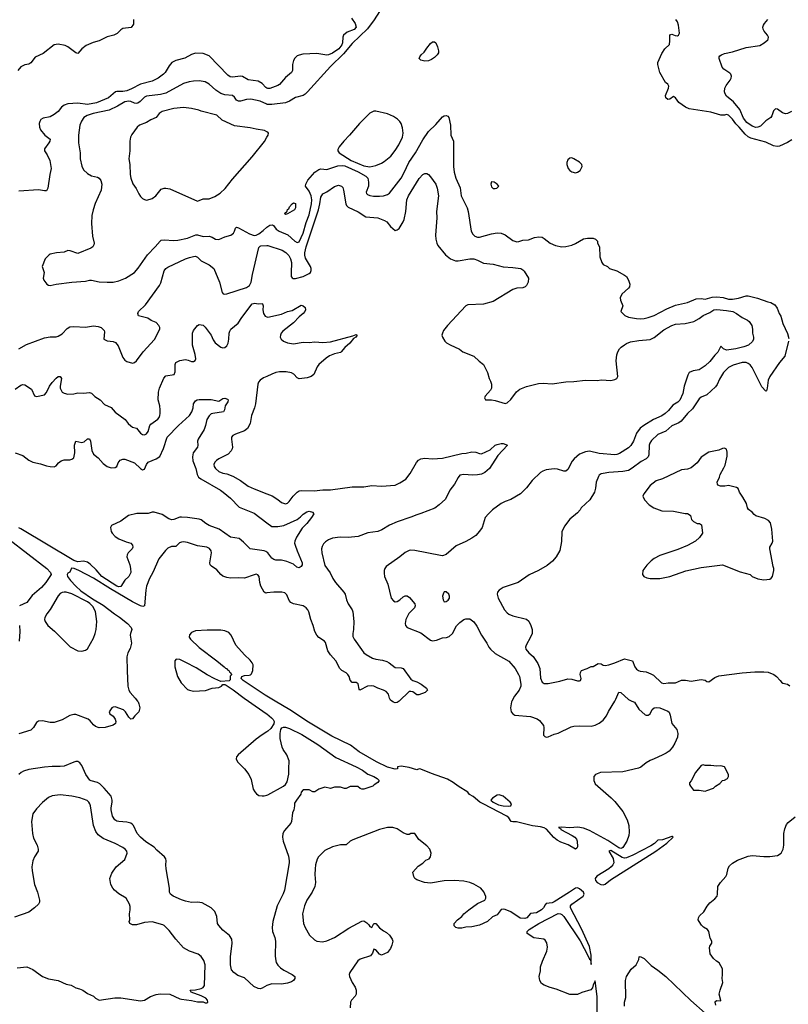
# Model space of a CAD drawing. Header units: inches. Extents: x 1678809 to 1859548, y 384609 to 522868.
# Tile 44 of 256: x 1767477 to 1775320, y 406907 to 416947. Entities that reach past the tile are written whole.
import ezdxf

# ---------------------------------------------------------------- set-up
doc = ezdxf.new("R2010")
doc.units = ezdxf.units.IN
doc.header["$MEASUREMENT"] = 0
for name, color, linetype in [('B7460', 7, 'Continuous'), ('B7461', 7, 'Continuous'), ('B7470', 7, 'Continuous'), ('B7471', 7, 'Continuous')]:
    doc.layers.add(name, color=color, linetype=linetype)

msp = doc.modelspace()

# ---------------------------------------------------------------- linework, layer by layer
at = {"layer": 'B7460', "color": 5}
for points, elevation in [([(1768678, 410000), (1768685, 409990), (1768694, 409970), (1768702, 409930), (1768692, 409888), (1768653, 409850), (1768630, 409819), (1768610, 409814), (1768590, 409835), (1768556, 409890), (1768536, 409910), (1768450, 409941), (1768430, 409938), (1768417, 409930), (1768389, 409890), (1768396, 409870), (1768430, 409844), (1768450, 409816), (1768458, 409790), (1768456, 409770), (1768430, 409753), (1768350, 409730), (1768290, 409727), (1768250, 409740), (1768230, 409756), (1768198, 409798), (1768175, 409815), (1768050, 409861), (1768030, 409863), (1767990, 409852), (1767910, 409808), (1767830, 409782), (1767790, 409780), (1767710, 409799), (1767670, 409796), (1767650, 409780), (1767620, 409730), (1767590, 409704), (1767470, 409666)], 280), ([(1769811, 410000), (1769994, 409874), (1770000, 409869)], 320), ([(1770000, 409687), (1769950, 409655), (1769890, 409610), (1769708, 409450), (1769690, 409430), (1769685, 409410), (1769701, 409381), (1769770, 409310), (1769815, 409250), (1769838, 409198), (1769861, 409101), (1769875, 409075), (1769893, 409053), (1769918, 409038), (1769950, 409032), (1769973, 409033), (1770000, 409040)], 320), ([(1770000, 407098), (1769950, 407071), (1769930, 407066), (1769910, 407068), (1769868, 407088), (1769770, 407176), (1769702, 407202), (1769661, 407230), (1769640, 407260), (1769628, 407310), (1769627, 407393), (1769645, 407530), (1769641, 407570), (1769618, 407610), (1769550, 407664), (1769508, 407710), (1769497, 407730), (1769490, 407802), (1769470, 407855), (1769430, 407890), (1769341, 407941), (1769290, 407950), (1769230, 407947), (1769170, 407959), (1769130, 407971), (1769044, 408010), (1769016, 408030), (1769007, 408050), (1769007, 408093), (1768971, 408290), (1768968, 408330), (1768971, 408370), (1768968, 408390), (1768956, 408410), (1768878, 408478), (1768850, 408510), (1768763, 408563), (1768709, 408610), (1768676, 408650), (1768637, 408730), (1768624, 408744), (1768610, 408754), (1768570, 408766), (1768490, 408770), (1768470, 408775), (1768448, 408790), (1768426, 408826), (1768412, 408890), (1768411, 408910), (1768422, 408970), (1768422, 408990), (1768412, 409030), (1768340, 409110), (1768294, 409154), (1768270, 409170), (1768207, 409187), (1768194, 409194), (1768154, 409250), (1768110, 409344), (1768092, 409370), (1768070, 409382), (1768050, 409382), (1768030, 409378), (1767930, 409335), (1767889, 409331), (1767810, 409333), (1767730, 409325), (1767570, 409300), (1767516, 409284), (1767491, 409270), (1767467, 409250)], 320), ([(1767450, 407279), (1767550, 407291), (1767610, 407261), (1767711, 407190), (1767770, 407168), (1767870, 407151), (1767950, 407113), (1768001, 407101), (1768050, 407076), (1768086, 407066), (1768122, 407050), (1768170, 407016), (1768230, 406991), (1768250, 406971), (1768290, 406951), (1768448, 406972), (1768510, 406975), (1768710, 406944), (1768750, 406950), (1768813, 406987), (1768870, 407008), (1768910, 407013), (1769010, 407011), (1769110, 406964), (1769130, 406959), (1769230, 406946), (1769290, 406931), (1769351, 406931), (1769370, 406922), (1769390, 406922), (1769398, 406930), (1769395, 406950), (1769378, 406970), (1769330, 406995), (1769228, 407030), (1769218, 407050), (1769270, 407056), (1769330, 407070), (1769350, 407080), (1769362, 407098), (1769371, 407310), (1769355, 407355), (1769330, 407395), (1769298, 407418), (1769210, 407450), (1769150, 407484), (1769070, 407572), (1769001, 407661), (1768950, 407710), (1768937, 407717), (1768830, 407748), (1768750, 407740), (1768670, 407717), (1768630, 407719), (1768602, 407730), (1768595, 407750), (1768602, 407770), (1768599, 407830), (1768606, 407870), (1768606, 407906), (1768597, 407930), (1768565, 407990), (1768490, 408035), (1768446, 408070), (1768429, 408090), (1768407, 408130), (1768397, 408190), (1768416, 408244), (1768463, 408310), (1768550, 408383), (1768573, 408447), (1768569, 408470), (1768552, 408490), (1768530, 408505), (1768450, 408546), (1768330, 408598), (1768277, 408637), (1768253, 408670), (1768230, 408730), (1768199, 408930), (1768192, 408952), (1768182, 408970), (1768165, 408985), (1768090, 409013), (1768010, 409030), (1767890, 409044), (1767810, 409032), (1767770, 409015), (1767710, 408965), (1767650, 408902), (1767613, 408850), (1767599, 408770), (1767607, 408650), (1767620, 408600), (1767655, 408530), (1767667, 408490), (1767666, 408470), (1767627, 408410), (1767611, 408370), (1767603, 408310), (1767604, 408270), (1767630, 408130), (1767660, 408050), (1767681, 407970), (1767679, 407950), (1767670, 407929), (1767627, 407890), (1767570, 407848), (1767424, 407796)], 340)]:
    msp.add_lwpolyline(points, dxfattribs=dict(at, elevation=elevation))
at = {"layer": 'B7461', "color": 5}
for points, elevation in [([(1768638, 416950), (1768637, 416903), (1768614, 416866), (1768530, 416857), (1768510, 416845), (1768472, 416808), (1768439, 416790), (1768370, 416772), (1768290, 416732), (1768227, 416713), (1768156, 416684), (1768110, 416650), (1768070, 416602), (1768050, 416609), (1767970, 416670), (1767943, 416683), (1767870, 416699), (1767830, 416692), (1767718, 416602), (1767636, 416564), (1767590, 416508), (1767570, 416495), (1767530, 416486), (1767490, 416468), (1767460, 416430)], 280), ([(1770000, 416250), (1769990, 416255), (1769950, 416296), (1769910, 416321), (1769810, 416335), (1769750, 416368), (1769730, 416372), (1769650, 416362), (1769625, 416365), (1769601, 416381), (1769410, 416577), (1769350, 416601), (1769270, 416605), (1769230, 416592), (1769164, 416556), (1769070, 416530), (1769030, 416510), (1769003, 416477), (1768963, 416410), (1768945, 416390), (1768890, 416350), (1768830, 416319), (1768710, 416289), (1768619, 416241), (1768570, 416221), (1768530, 416215), (1768470, 416215), (1768454, 416210), (1768385, 416150), (1768260, 416100), (1768170, 416082), (1768070, 416096), (1767970, 416088), (1767930, 416075), (1767905, 416055), (1767869, 416010), (1767830, 415979), (1767790, 415958), (1767717, 415943), (1767694, 415930), (1767682, 415910), (1767676, 415890), (1767679, 415850), (1767690, 415823), (1767734, 415770), (1767788, 415730), (1767785, 415710), (1767774, 415690), (1767729, 415629), (1767730, 415610), (1767758, 415570), (1767786, 415510), (1767800, 415430), (1767785, 415370), (1767763, 415230), (1767750, 415203), (1767730, 415201), (1767670, 415213), (1767470, 415199)], 320), ([(1770000, 416085), (1769930, 416115), (1769837, 416137), (1769790, 416132), (1769730, 416115), (1769710, 416116), (1769690, 416127), (1769670, 416156), (1769650, 416174), (1769570, 416182), (1769530, 416194), (1769479, 416230), (1769410, 416290), (1769370, 416313), (1769310, 416324), (1769250, 416320), (1769206, 416314), (1769150, 416296), (1768970, 416197), (1768914, 416186), (1768770, 416168), (1768750, 416158), (1768707, 416113), (1768683, 416097), (1768670, 416093), (1768650, 416097), (1768610, 416113), (1768590, 416117), (1768570, 416114), (1768550, 416108), (1768474, 416066), (1768390, 416026), (1768228, 415990), (1768165, 415970), (1768133, 415950), (1768109, 415911), (1768092, 415870), (1768076, 415770), (1768076, 415690), (1768094, 415590), (1768093, 415530), (1768113, 415453), (1768130, 415416), (1768170, 415379), (1768210, 415356), (1768270, 415340), (1768290, 415330), (1768307, 415307), (1768316, 415270), (1768310, 415210), (1768246, 415074), (1768226, 415010), (1768215, 414950), (1768210, 414870), (1768221, 414741), (1768236, 414670), (1768234, 414650), (1768223, 414630), (1768204, 414616), (1768070, 414563), (1767991, 414589), (1767970, 414592), (1767930, 414575), (1767854, 414570), (1767790, 414557), (1767778, 414550), (1767738, 414510), (1767706, 414430), (1767727, 414370), (1767717, 414310), (1767723, 414290), (1767756, 414250), (1767770, 414241), (1767790, 414237), (1767850, 414251), (1768008, 414272), (1768150, 414282), (1768190, 414291), (1768210, 414291), (1768290, 414274), (1768370, 414270), (1768430, 414270), (1768490, 414284), (1768557, 414310), (1768650, 414370), (1768687, 414413), (1768780, 414550), (1768860, 414630), (1768910, 414690), (1768922, 414698), (1768950, 414704), (1769050, 414695), (1769090, 414698), (1769190, 414718), (1769273, 414753), (1769293, 414753), (1769350, 414738), (1769410, 414741), (1769443, 414730), (1769476, 414710), (1769510, 414706), (1769570, 414734), (1769632, 414750), (1769658, 414770), (1769670, 414790), (1769678, 414822), (1769690, 414830), (1769710, 414824), (1769823, 414763), (1769870, 414747), (1769890, 414750), (1769917, 414763), (1769963, 414797), (1770000, 414831)], 340), ([(1770000, 415804), (1769976, 415816), (1769889, 415830), (1769830, 415845), (1769670, 415865), (1769543, 415923), (1769490, 415972), (1769330, 416014), (1769304, 416024), (1769230, 416041), (1769150, 416051), (1769050, 416041), (1768931, 416010), (1768901, 415990), (1768871, 415950), (1768815, 415925), (1768770, 415899), (1768701, 415870), (1768676, 415850), (1768622, 415778), (1768608, 415750), (1768602, 415710), (1768601, 415610), (1768592, 415530), (1768600, 415470), (1768604, 415370), (1768610, 415330), (1768633, 415273), (1768667, 415227), (1768693, 415170), (1768710, 415144), (1768730, 415124), (1768750, 415113), (1768770, 415108), (1768810, 415116), (1768830, 415124), (1768867, 415150), (1768922, 415218), (1768950, 415228), (1768970, 415228), (1769010, 415221), (1769290, 415098), (1769310, 415102), (1769350, 415120), (1769410, 415121), (1769470, 415145), (1769522, 415178), (1769574, 415226), (1769650, 415322), (1769851, 415549), (1769974, 415706), (1770000, 415750)], 360), ([(1767470, 413590), (1767546, 413634), (1767730, 413703), (1767790, 413715), (1767850, 413714), (1767870, 413720), (1767910, 413744), (1767961, 413799), (1767990, 413817), (1768030, 413819), (1768150, 413812), (1768230, 413824), (1768279, 413819), (1768308, 413808), (1768339, 413779), (1768343, 413763), (1768337, 413690), (1768370, 413673), (1768430, 413667), (1768456, 413656), (1768483, 413623), (1768530, 413504), (1768550, 413477), (1768570, 413463), (1768630, 413445), (1768650, 413452), (1768670, 413469), (1768738, 413562), (1768854, 413686), (1768907, 413790), (1768907, 413810), (1768897, 413830), (1768870, 413861), (1768820, 413880), (1768784, 413904), (1768690, 413929), (1768682, 413950), (1768689, 413970), (1768760, 414040), (1768904, 414236), (1768917, 414263), (1768953, 414387), (1768970, 414410), (1768990, 414424), (1769170, 414508), (1769210, 414522), (1769250, 414534), (1769270, 414535), (1769290, 414527), (1769330, 414490), (1769410, 414448), (1769458, 414410), (1769515, 414270), (1769544, 414164), (1769553, 414153), (1769563, 414150), (1769590, 414151), (1769790, 414215), (1769822, 414238), (1769838, 414270), (1769853, 414350), (1769917, 414623), (1769930, 414638), (1769939, 414641), (1770000, 414644)], 320), ([(1767430, 413181), (1767490, 413221), (1767510, 413226), (1767530, 413224), (1767599, 413179), (1767630, 413112), (1767650, 413106), (1767730, 413121), (1767750, 413147), (1767781, 413210), (1767810, 413248), (1767850, 413293), (1767870, 413308), (1767890, 413310), (1767903, 413290), (1767889, 413211), (1767890, 413190), (1767910, 413148), (1767930, 413138), (1767970, 413130), (1768030, 413133), (1768070, 413144), (1768130, 413139), (1768190, 413147), (1768210, 413138), (1768244, 413104), (1768298, 413070), (1768342, 413022), (1768410, 412992), (1768450, 412944), (1768552, 412872), (1768583, 412830), (1768610, 412806), (1768630, 412792), (1768670, 412782), (1768710, 412732), (1768730, 412718), (1768750, 412715), (1768770, 412724), (1768790, 412747), (1768807, 412810), (1768816, 412824), (1768886, 412874), (1768899, 412890), (1768908, 412910), (1768912, 412930), (1768911, 412970), (1768906, 413010), (1768890, 413070), (1768895, 413150), (1768905, 413190), (1768947, 413293), (1768970, 413314), (1769052, 413330), (1769065, 413355), (1769063, 413430), (1769072, 413450), (1769090, 413463), (1769110, 413472), (1769170, 413481), (1769197, 413477), (1769230, 413462), (1769250, 413462), (1769269, 413471), (1769274, 413490), (1769268, 413532), (1769242, 413630), (1769240, 413750), (1769250, 413779), (1769290, 413830), (1769310, 413839), (1769350, 413831), (1769370, 413811), (1769430, 413730), (1769450, 413683), (1769471, 413651), (1769530, 413608), (1769550, 413600), (1769570, 413603), (1769590, 413621), (1769605, 413650), (1769613, 413690), (1769615, 413750), (1769620, 413770), (1769633, 413790), (1769707, 413853), (1769743, 413910), (1769850, 414050), (1769877, 414057), (1769910, 414051), (1769950, 414053), (1769954, 414050), (1769963, 414030), (1769959, 413990), (1769966, 413950), (1769983, 413923), (1770000, 413917)], 280), ([(1770000, 413310), (1769966, 413294), (1769930, 413270), (1769915, 413250), (1769907, 413230), (1769883, 413030), (1769873, 412990), (1769844, 412910), (1769830, 412828), (1769801, 412779), (1769770, 412754), (1769678, 412722), (1769653, 412707), (1769640, 412690), (1769638, 412670), (1769650, 412590), (1769646, 412570), (1769634, 412550), (1769603, 412517), (1769510, 412468), (1769487, 412453), (1769470, 412435), (1769460, 412410), (1769462, 412390), (1769474, 412370), (1769510, 412340), (1769550, 412322), (1769590, 412317), (1769652, 412292), (1769729, 412250), (1769810, 412190), (1769870, 412162), (1770000, 412113)], 280), ([(1767432, 412532), (1767510, 412503), (1767570, 412456), (1767610, 412437), (1767690, 412420), (1767750, 412398), (1767790, 412390), (1767830, 412389), (1767850, 412399), (1767873, 412430), (1767899, 412450), (1767930, 412459), (1767990, 412459), (1768010, 412465), (1768030, 412480), (1768041, 412530), (1768035, 412610), (1768050, 412651), (1768110, 412636), (1768136, 412644), (1768170, 412673), (1768190, 412674), (1768201, 412650), (1768215, 412555), (1768230, 412517), (1768278, 412478), (1768330, 412421), (1768370, 412392), (1768410, 412377), (1768450, 412382), (1768468, 412392), (1768482, 412430), (1768504, 412456), (1768530, 412466), (1768550, 412465), (1768650, 412430), (1768710, 412370), (1768730, 412357), (1768750, 412363), (1768770, 412411), (1768790, 412437), (1768870, 412468), (1768906, 412494), (1768944, 412576), (1768983, 412690), (1769099, 412810), (1769210, 412910), (1769235, 412950), (1769248, 412990), (1769250, 413030), (1769270, 413061), (1769288, 413070), (1769307, 413073), (1769430, 413073), (1769510, 413056), (1769550, 413083), (1769570, 413087), (1769599, 413079), (1769606, 413070), (1769601, 413050), (1769575, 413010), (1769568, 412970), (1769557, 412950), (1769447, 412933), (1769430, 412927), (1769410, 412907), (1769387, 412870), (1769375, 412810), (1769360, 412770), (1769297, 412670), (1769292, 412650), (1769296, 412610), (1769292, 412590), (1769249, 412530), (1769241, 412490), (1769245, 412450), (1769273, 412370), (1769288, 412308), (1769303, 412283), (1769325, 412265), (1769526, 412150), (1769552, 412130), (1769630, 412067), (1769717, 411977), (1769870, 411914), (1770000, 411817)], 260), ([(1770000, 411517), (1769990, 411524), (1769971, 411531), (1769830, 411553), (1769761, 411621), (1769716, 411656), (1769630, 411670), (1769513, 411753), (1769412, 411790), (1769376, 411810), (1769330, 411846), (1769310, 411855), (1769190, 411872), (1769130, 411876), (1769110, 411873), (1769050, 411851), (1769030, 411849), (1768999, 411859), (1768930, 411902), (1768850, 411927), (1768830, 411925), (1768789, 411911), (1768673, 411913), (1768588, 411890), (1768510, 411835), (1768413, 411790), (1768403, 411770), (1768412, 411730), (1768422, 411710), (1768450, 411678), (1768490, 411655), (1768563, 411623), (1768610, 411608), (1768630, 411590), (1768632, 411570), (1768625, 411550), (1768585, 411510), (1768574, 411490), (1768572, 411470), (1768601, 411390), (1768609, 411350), (1768610, 411310), (1768590, 411270), (1768549, 411231), (1768510, 411166), (1768490, 411164), (1768470, 411170), (1768315, 411270), (1768258, 411338), (1768196, 411396), (1768170, 411415), (1768130, 411425), (1768070, 411419), (1768030, 411432), (1767490, 411754), (1767470, 411765)], 260), ([(1767365, 411650), (1767756, 411350), (1767793, 411310), (1767798, 411290), (1767743, 411210), (1767701, 411159), (1767604, 411076), (1767550, 411005), (1767477, 410970)], 260), ([(1770000, 411102), (1769990, 411100), (1769973, 411110), (1769939, 411170), (1769927, 411210), (1769920, 411270), (1769906, 411286), (1769890, 411292), (1769870, 411288), (1769770, 411252), (1769710, 411257), (1769630, 411254), (1769590, 411260), (1769550, 411274), (1769529, 411289), (1769490, 411338), (1769435, 411375), (1769420, 411390), (1769416, 411410), (1769433, 411510), (1769430, 411530), (1769415, 411555), (1769387, 411567), (1769290, 411582), (1769190, 411616), (1769150, 411623), (1769130, 411621), (1769107, 411613), (1769070, 411575), (1769026, 411574), (1768990, 411560), (1768964, 411536), (1768896, 411450), (1768836, 411310), (1768802, 411250), (1768772, 411170), (1768764, 411130), (1768750, 410970), (1768735, 410965), (1768710, 410970), (1768630, 411010), (1768404, 411144), (1768230, 411253), (1768082, 411330), (1768032, 411350), (1768007, 411353), (1767990, 411315), (1767970, 411304), (1767961, 411290), (1767966, 411270), (1767996, 411230), (1768050, 411170), (1768103, 411123), (1768221, 411041), (1768330, 410976), (1768444, 410890), (1768496, 410856), (1768578, 410790), (1768616, 410750), (1768623, 410730), (1768607, 410690), (1768604, 410670), (1768618, 410590), (1768605, 410535), (1768580, 410490), (1768571, 410450), (1768573, 410307), (1768582, 410150), (1768592, 410112), (1768606, 410086), (1768657, 410030), (1768678, 410000)], 280), ([(1767474, 410770), (1767479, 410710), (1767473, 410610)], 260), ([(1770000, 410050), (1769981, 410061), (1769756, 410210), (1769736, 410230), (1769744, 410250), (1769770, 410259), (1769818, 410262), (1769833, 410267), (1769843, 410277), (1769855, 410310), (1769858, 410370), (1769851, 410390), (1769830, 410417), (1769770, 410471), (1769682, 410570), (1769636, 410670), (1769610, 410699), (1769570, 410717), (1769530, 410723), (1769390, 410722), (1769270, 410714), (1769230, 410700), (1769210, 410676), (1769207, 410650), (1769220, 410630), (1769307, 410547), (1769488, 410410), (1769564, 410350), (1769576, 410336), (1769588, 410330), (1769597, 410317), (1769610, 410310), (1769617, 410297), (1769630, 410290), (1769634, 410274), (1769642, 410270), (1769626, 410254), (1769625, 410215), (1769615, 410205), (1769530, 410199), (1769470, 410225), (1769390, 410268), (1769277, 410337), (1769174, 410394), (1769110, 410422), (1769073, 410427), (1769060, 410410), (1769059, 410350), (1769089, 410250), (1769126, 410186), (1769190, 410118), (1769209, 410109), (1769250, 410102), (1769374, 410106), (1769441, 410130), (1769510, 410139), (1769535, 410150), (1769550, 410168), (1769570, 410168), (1769583, 410163), (1769655, 410115), (1769767, 410030), (1769811, 410000)], 320)]:
    msp.add_lwpolyline(points, dxfattribs=dict(at, elevation=elevation))
at = {"layer": 'B7461', "color": 5, "elevation": 280}
msp.add_lwpolyline([(1767930, 411111), (1767910, 411106), (1767890, 411095), (1767870, 411072), (1767788, 410932), (1767755, 410890), (1767734, 410850), (1767732, 410830), (1767736, 410810), (1767765, 410770), (1767833, 410713), (1767993, 410553), (1768070, 410512), (1768110, 410508), (1768150, 410517), (1768170, 410533), (1768230, 410642), (1768248, 410690), (1768257, 410730), (1768263, 410810), (1768250, 410912), (1768224, 410964), (1768194, 410994), (1768170, 411010), (1768010, 411094), (1767950, 411110)], close=True, dxfattribs=at)
at = {"layer": 'B7470', "color": 5}
for points, elevation in [([(1773722, 410000), (1773750, 409988), (1773796, 409916), (1773859, 409859), (1773870, 409855), (1773890, 409857), (1773910, 409869), (1773930, 409915), (1773950, 409930), (1773970, 409933), (1774010, 409929), (1774090, 409897), (1774105, 409885), (1774115, 409855), (1774130, 409770), (1774184, 409710), (1774193, 409670), (1774188, 409630), (1774163, 409570), (1774138, 409530), (1774104, 409490), (1774073, 409467), (1774033, 409447), (1773950, 409409), (1773910, 409395), (1773870, 409371), (1773814, 409326), (1773790, 409315), (1773630, 409278), (1773402, 409270), (1773351, 409250), (1773337, 409230), (1773335, 409190), (1773350, 409156), (1773513, 409013), (1773550, 408975), (1773632, 408872), (1773677, 408790), (1773693, 408730), (1773696, 408664), (1773692, 408630), (1773672, 408570), (1773633, 408507), (1773622, 408498), (1773610, 408495), (1773590, 408503), (1773477, 408577), (1773290, 408680), (1773230, 408705), (1773174, 408714), (1773090, 408708), (1773007, 408713), (1772976, 408710), (1772998, 408698), (1773000, 408690), (1773115, 408630), (1773142, 408610), (1773159, 408590), (1773166, 408570), (1773168, 408512), (1773162, 408498), (1773150, 408489), (1773073, 408533), (1773000, 408560), (1772961, 408581), (1772927, 408607), (1772854, 408694), (1772830, 408707), (1772790, 408718), (1772710, 408728), (1772547, 408767), (1772510, 408767), (1772493, 408773), (1772468, 408810), (1772447, 408827), (1772205, 408950), (1772173, 408970), (1772106, 409026), (1772067, 409047), (1772049, 409070), (1771950, 409130), (1771899, 409170), (1771844, 409204), (1771680, 409260), (1771570, 409304), (1771553, 409307), (1771530, 409298), (1771450, 409322), (1771370, 409336), (1771332, 409330), (1771331, 409309), (1771310, 409306), (1771230, 409327), (1771119, 409379), (1770942, 409482), (1770853, 409550), (1770662, 409642), (1770423, 409783), (1770233, 409910), (1770083, 410000)], 320), ([(1771350, 410000), (1771339, 409990), (1771330, 409984), (1771310, 409983), (1771290, 409987), (1771273, 410000)], 280), ([(1772499, 410000), (1772494, 409990), (1772485, 409930), (1772493, 409890), (1772509, 409869), (1772530, 409857), (1772690, 409841), (1772758, 409818), (1772780, 409800), (1772821, 409750), (1772827, 409730), (1772822, 409650), (1772837, 409637), (1772850, 409631), (1772870, 409636), (1772930, 409663), (1772970, 409671), (1773105, 409735), (1773130, 409743), (1773190, 409748), (1773310, 409743), (1773350, 409755), (1773390, 409775), (1773430, 409806), (1773466, 409850), (1773486, 409894), (1773550, 410000)], 320), ([(1770000, 409869), (1770046, 409830), (1770063, 409810), (1770073, 409790), (1770072, 409768), (1770041, 409719), (1770008, 409692), (1770000, 409687)], 320), ([(1770000, 409040), (1770010, 409042), (1770169, 409130), (1770190, 409150), (1770205, 409175), (1770225, 409255), (1770222, 409310), (1770227, 409390), (1770204, 409450), (1770165, 409505), (1770154, 409530), (1770136, 409616), (1770135, 409670), (1770143, 409710), (1770153, 409727), (1770170, 409734), (1770190, 409733), (1770230, 409718), (1770357, 409657), (1770518, 409558), (1770703, 409423), (1770910, 409330), (1770975, 409295), (1771030, 409254), (1771091, 409230), (1771126, 409210), (1771146, 409190), (1771132, 409170), (1771095, 409145), (1771082, 409130), (1770990, 409102), (1770970, 409102), (1770950, 409109), (1770928, 409128), (1770850, 409129), (1770808, 409108), (1770790, 409108), (1770750, 409122), (1770690, 409122), (1770650, 409109), (1770590, 409122), (1770530, 409101), (1770490, 409075), (1770470, 409075), (1770430, 409094), (1770370, 409095), (1770351, 409070), (1770346, 409050), (1770301, 408990), (1770283, 408957), (1770283, 408930), (1770274, 408890), (1770261, 408859), (1770251, 408770), (1770245, 408755), (1770180, 408680), (1770164, 408650), (1770160, 408610), (1770166, 408570), (1770219, 408419), (1770227, 408370), (1770226, 408350), (1770180, 408070), (1770167, 408033), (1770104, 407910), (1770060, 407750), (1770053, 407690), (1770057, 407650), (1770081, 407590), (1770089, 407550), (1770083, 407403), (1770086, 407370), (1770095, 407335), (1770110, 407308), (1770139, 407279), (1770174, 407254), (1770259, 407210), (1770284, 407190), (1770285, 407170), (1770271, 407150), (1770250, 407136), (1770210, 407122), (1770148, 407112), (1770050, 407115), (1770010, 407103), (1770000, 407098)], 320), ([(1774582, 406898), (1774575, 406930), (1774580, 406940), (1774590, 406945), (1774630, 406942), (1774633, 406947), (1774616, 407010), (1774624, 407050), (1774653, 407130), (1774644, 407170), (1774649, 407210), (1774648, 407270), (1774615, 407330), (1774586, 407346), (1774556, 407376), (1774522, 407422), (1774516, 407484), (1774520, 407500), (1774538, 407530), (1774538, 407550), (1774521, 407581), (1774509, 407649), (1774495, 407670), (1774453, 407693), (1774435, 407715), (1774409, 407750), (1774401, 407770), (1774403, 407790), (1774413, 407810), (1774459, 407850), (1774492, 407908), (1774518, 407942), (1774570, 407983), (1774593, 408010), (1774598, 408030), (1774602, 408110), (1774627, 408150), (1774683, 408210), (1774692, 408230), (1774706, 408294), (1774721, 408319), (1774750, 408346), (1774802, 408378), (1774910, 408418), (1774950, 408424), (1775070, 408413), (1775130, 408415), (1775210, 408425), (1775246, 408450), (1775268, 408490), (1775273, 408530), (1775273, 408650), (1775283, 408697), (1775300, 408740), (1775318, 408762), (1775390, 408820)], 320), ([(1773371, 406631), (1773368, 406988), (1773350, 407146), (1773330, 407106), (1773323, 407077), (1773306, 407054), (1773213, 407027), (1773170, 407009), (1773130, 407006), (1773090, 407009), (1772950, 407063), (1772890, 407078), (1772830, 407101), (1772801, 407121), (1772783, 407150), (1772779, 407190), (1772792, 407248), (1772793, 407290), (1772812, 407348), (1772857, 407450), (1772861, 407470), (1772864, 407490), (1772855, 407535), (1772840, 407560), (1772826, 407570), (1772725, 407585), (1772654, 407630), (1772657, 407650), (1772677, 407670), (1772774, 407730), (1772970, 407832), (1772996, 407830), (1773010, 407822), (1773030, 407801), (1773195, 407555), (1773279, 407399), (1773290, 407367), (1773301, 407361), (1773310, 407314), (1773310, 407410), (1773290, 407498), (1773210, 407678), (1773096, 407890), (1773098, 407910), (1773111, 407930), (1773227, 408010), (1773238, 408030), (1773231, 408050), (1773190, 408085), (1773170, 408094), (1773147, 408093), (1773088, 408050), (1772930, 407951), (1772910, 407943), (1772850, 407936), (1772838, 407922), (1772822, 407890), (1772802, 407870), (1772750, 407840), (1772688, 407832), (1772651, 407789), (1772630, 407781), (1772585, 407785), (1772490, 407849), (1772430, 407874), (1772410, 407877), (1772390, 407873), (1772350, 407819), (1772301, 407799), (1772251, 407750), (1772170, 407713), (1772090, 407697), (1772030, 407694), (1771990, 407684), (1771950, 407683), (1771928, 407690), (1771910, 407708), (1771909, 407730), (1771944, 407770), (1771990, 407801), (1772009, 407830), (1772059, 407870), (1772150, 407934), (1772222, 407970), (1772233, 407990), (1772233, 408007), (1772214, 408054), (1772181, 408090), (1772110, 408134), (1772071, 408151), (1772010, 408164), (1771910, 408170), (1771810, 408165), (1771670, 408142), (1771608, 408150), (1771530, 408177), (1771510, 408190), (1771499, 408210), (1771490, 408254), (1771543, 408317), (1771590, 408346), (1771623, 408377), (1771655, 408390), (1771669, 408411), (1771675, 408450), (1771662, 408490), (1771630, 408524), (1771549, 408589), (1771510, 408648), (1771470, 408648), (1771450, 408638), (1771430, 408638), (1771390, 408655), (1771330, 408696), (1771286, 408710), (1771230, 408710), (1771150, 408690), (1770875, 408585), (1770850, 408570), (1770810, 408532), (1770750, 408532), (1770670, 408512), (1770590, 408475), (1770526, 408410), (1770513, 408387), (1770497, 408330), (1770492, 408290), (1770489, 408230), (1770495, 408150), (1770489, 408110), (1770461, 408050), (1770406, 407970), (1770384, 407910), (1770364, 407830), (1770373, 407730), (1770389, 407689), (1770434, 407614), (1770484, 407564), (1770510, 407550), (1770566, 407546), (1770610, 407553), (1770690, 407590), (1770835, 407685), (1770970, 407755), (1770990, 407759), (1771019, 407739), (1771039, 407719), (1771050, 407702), (1771070, 407692), (1771090, 407731), (1771110, 407731), (1771150, 407686), (1771190, 407655), (1771220, 407640), (1771250, 407611), (1771278, 407570), (1771285, 407550), (1771276, 407510), (1771262, 407478), (1771230, 407435), (1771170, 407409), (1771150, 407417), (1771110, 407462), (1771090, 407469), (1771077, 407430), (1771058, 407402), (1770950, 407366), (1770927, 407350), (1770845, 407230), (1770838, 407210), (1770842, 407190), (1770871, 407131), (1770902, 407082), (1770911, 407050), (1770912, 407010), (1770902, 406990), (1770862, 406950), (1770852, 406930), (1770851, 406870)], 340), ([(1773648, 406890), (1773648, 406928), (1773663, 406977), (1773659, 407150), (1773669, 407190), (1773716, 407264), (1773768, 407310), (1773795, 407365), (1773798, 407390), (1773810, 407396), (1773850, 407373), (1773922, 407302), (1773990, 407256), (1774070, 407190), (1774326, 406946), (1774470, 406817)], 320)]:
    msp.add_lwpolyline(points, dxfattribs=dict(at, elevation=elevation))
for points, elevation in [([(1774450, 409349), (1774430, 409342), (1774374, 409270), (1774330, 409186), (1774313, 409167), (1774312, 409150), (1774322, 409130), (1774351, 409091), (1774410, 409091), (1774470, 409081), (1774490, 409086), (1774558, 409110), (1774578, 409130), (1774620, 409160), (1774648, 409190), (1774670, 409192), (1774698, 409210), (1774708, 409230), (1774708, 409250), (1774668, 409328), (1774630, 409338), (1774590, 409335), (1774530, 409344), (1774470, 409342)], 340), ([(1772370, 409044), (1772350, 409041), (1772302, 409010), (1772283, 408990), (1772307, 408967), (1772363, 408943), (1772410, 408932), (1772470, 408929), (1772489, 408931), (1772495, 408950), (1772482, 408970), (1772410, 409029), (1772390, 409038)], 320), ([(1774137, 408617), (1774130, 408617), (1774036, 408584), (1773990, 408580), (1773954, 408546), (1773918, 408522), (1773733, 408427), (1773670, 408400), (1773650, 408398), (1773624, 408404), (1773510, 408476), (1773490, 408470), (1773533, 408393), (1773538, 408350), (1773531, 408330), (1773512, 408308), (1773490, 408290), (1773366, 408214), (1773349, 408190), (1773352, 408170), (1773370, 408150), (1773408, 408128), (1773430, 408125), (1773450, 408134), (1773504, 408176), (1773968, 408470), (1774079, 408550), (1774146, 408610)], 340)]:
    msp.add_lwpolyline(points, close=True, dxfattribs=dict(at, elevation=elevation))
at = {"layer": 'B7471', "color": 5}
for points, elevation in [([(1771150, 417030), (1771095, 416945), (1771025, 416855), (1770870, 416703), (1770780, 416600), (1770649, 416470), (1770413, 416210), (1770390, 416187), (1770370, 416174), (1770290, 416155), (1770230, 416118), (1770190, 416100), (1770050, 416082), (1770003, 416083), (1770000, 416085)], 340), ([(1770863, 416963), (1770899, 416910), (1770910, 416870), (1770890, 416848), (1770820, 416820), (1770782, 416790), (1770775, 416770), (1770772, 416712), (1770766, 416690), (1770735, 416650), (1770670, 416607), (1770630, 416588), (1770610, 416586), (1770510, 416603), (1770366, 416594), (1770330, 416587), (1770310, 416577), (1770286, 416554), (1770270, 416530), (1770262, 416490), (1770262, 416430), (1770252, 416408), (1770190, 416356), (1770130, 416287), (1770110, 416275), (1770030, 416247), (1770010, 416246), (1770000, 416250)], 320), ([(1775357, 415723), (1775310, 415696), (1775230, 415658), (1775205, 415655), (1775170, 415661), (1775090, 415697), (1774938, 415738), (1774911, 415751), (1774879, 415779), (1774819, 415850), (1774784, 415884), (1774750, 415933), (1774710, 415972), (1774690, 415981), (1774670, 415973), (1774630, 415972), (1774530, 416003), (1774310, 416037), (1774270, 416055), (1774203, 416103), (1774169, 416149), (1774150, 416164), (1774110, 416136), (1774090, 416134), (1774069, 416150), (1774066, 416174), (1774098, 416250), (1774101, 416270), (1774090, 416289), (1774066, 416306), (1774009, 416409), (1773989, 416490), (1773989, 416510), (1774030, 416602), (1774059, 416650), (1774106, 416694), (1774112, 416730), (1774110, 416794), (1774130, 416798), (1774165, 416785), (1774190, 416783), (1774199, 416790), (1774209, 416810), (1774201, 416890), (1774190, 416924), (1774172, 416950)], 340), ([(1775354, 416010), (1775310, 415989), (1775290, 415987), (1775259, 415999), (1775210, 416035), (1775190, 416037), (1775170, 416017), (1775153, 415967), (1775142, 415950), (1775090, 415915), (1775037, 415863), (1775010, 415850), (1774990, 415849), (1774950, 415860), (1774898, 415898), (1774864, 415944), (1774825, 416030), (1774759, 416110), (1774690, 416168), (1774677, 416190), (1774669, 416211), (1774672, 416250), (1774685, 416275), (1774727, 416330), (1774737, 416350), (1774739, 416370), (1774732, 416390), (1774722, 416402), (1774662, 416442), (1774644, 416464), (1774616, 416550), (1774616, 416570), (1774622, 416578), (1774637, 416590), (1774670, 416603), (1774750, 416620), (1774890, 416662), (1775030, 416683), (1775075, 416710), (1775110, 416742), (1775115, 416750), (1775117, 416770), (1775108, 416790), (1775073, 416830), (1775062, 416850), (1775060, 416870), (1775067, 416890), (1775077, 416910), (1775111, 416949)], 320), ([(1770000, 414831), (1770010, 414840), (1770030, 414851), (1770054, 414854), (1770067, 414847), (1770096, 414810), (1770124, 414790), (1770213, 414753), (1770286, 414690), (1770310, 414676), (1770330, 414682), (1770370, 414769), (1770400, 414880), (1770430, 414959), (1770455, 415070), (1770457, 415110), (1770450, 415152), (1770430, 415198), (1770393, 415250), (1770397, 415270), (1770416, 415310), (1770490, 415391), (1770530, 415421), (1770550, 415428), (1770610, 415419), (1770724, 415456), (1770770, 415460), (1770796, 415456), (1770930, 415397), (1771009, 415350), (1771029, 415330), (1771038, 415290), (1771036, 415250), (1771014, 415190), (1771016, 415176), (1771025, 415165), (1771050, 415154), (1771087, 415147), (1771150, 415146), (1771188, 415152), (1771230, 415166), (1771250, 415179), (1771369, 415331), (1771402, 415390), (1771447, 415490), (1771516, 415590), (1771590, 415722), (1771650, 415808), (1771722, 415878), (1771790, 415955), (1771810, 415967), (1771830, 415971), (1771845, 415965), (1771855, 415950), (1771872, 415872), (1771878, 415770), (1771904, 415710), (1771904, 415450), (1771911, 415391), (1771929, 415330), (1771973, 415233), (1771983, 415150), (1772042, 415030), (1772055, 414990), (1772085, 414790), (1772100, 414760), (1772120, 414740), (1772149, 414729), (1772170, 414730), (1772290, 414764), (1772350, 414774), (1772390, 414770), (1772430, 414752), (1772510, 414694), (1772550, 414683), (1772570, 414685), (1772610, 414700), (1772670, 414704), (1772730, 414725), (1772773, 414733), (1772808, 414728), (1772830, 414717), (1772890, 414670), (1772945, 414645), (1773010, 414631), (1773050, 414633), (1773112, 414648), (1773150, 414664), (1773230, 414711), (1773270, 414721), (1773330, 414718), (1773354, 414710), (1773374, 414690), (1773374, 414670), (1773392, 414632), (1773398, 414530), (1773418, 414470), (1773430, 414452), (1773474, 414430), (1773494, 414410), (1773570, 414387), (1773650, 414343), (1773668, 414328), (1773691, 414290), (1773703, 414250), (1773698, 414222), (1773691, 414209), (1773622, 414150), (1773605, 414110), (1773606, 414086), (1773631, 414030), (1773612, 413970), (1773651, 413930), (1773690, 413915), (1773770, 413899), (1773810, 413896), (1773850, 413900), (1773890, 413909), (1773950, 413932), (1774082, 413998), (1774170, 414035), (1774290, 414065), (1774380, 414100), (1774430, 414103), (1774470, 414099), (1774542, 414118), (1774590, 414120), (1774654, 414114), (1774710, 414099), (1774750, 414099), (1774810, 414108), (1774889, 414131), (1774910, 414130), (1775006, 414106), (1775110, 414069), (1775142, 414062), (1775181, 414041), (1775206, 414006), (1775227, 413950), (1775244, 413924), (1775264, 413850), (1775310, 413748), (1775324, 413696)], 340), ([(1770000, 415750), (1770012, 415770), (1770016, 415790), (1770010, 415799), (1770000, 415804)], 360), ([(1770000, 414644), (1770010, 414644), (1770157, 414597), (1770194, 414574), (1770224, 414544), (1770242, 414510), (1770251, 414471), (1770247, 414367), (1770249, 414330), (1770256, 414316), (1770268, 414308), (1770290, 414307), (1770370, 414330), (1770430, 414358), (1770443, 414370), (1770453, 414390), (1770452, 414410), (1770445, 414430), (1770395, 414515), (1770386, 414546), (1770386, 414570), (1770399, 414630), (1770526, 415010), (1770541, 415070), (1770550, 415139), (1770570, 415173), (1770610, 415193), (1770690, 415247), (1770730, 415259), (1770762, 415250), (1770775, 415235), (1770783, 415210), (1770804, 415070), (1770813, 415053), (1770830, 415035), (1770930, 414987), (1771010, 414938), (1771130, 414928), (1771201, 414901), (1771225, 414885), (1771260, 414840), (1771310, 414799), (1771330, 414805), (1771350, 414819), (1771390, 414885), (1771400, 414910), (1771417, 414990), (1771429, 415110), (1771444, 415150), (1771553, 415327), (1771590, 415367), (1771610, 415378), (1771630, 415379), (1771650, 415369), (1771670, 415346), (1771723, 415270), (1771737, 415230), (1771750, 415150), (1771730, 414990), (1771732, 414928), (1771720, 414750), (1771724, 414710), (1771732, 414670), (1771745, 414645), (1771822, 414550), (1771873, 414510), (1771925, 414490), (1771950, 414490), (1772070, 414510), (1772110, 414509), (1772150, 414496), (1772210, 414464), (1772310, 414455), (1772410, 414428), (1772510, 414421), (1772590, 414409), (1772610, 414398), (1772624, 414384), (1772669, 414310), (1772667, 414270), (1772650, 414237), (1772636, 414224), (1772610, 414214), (1772550, 414210), (1772510, 414196), (1772310, 414075), (1772210, 414046), (1772050, 414038), (1772030, 414030), (1771843, 413830), (1771803, 413777), (1771791, 413750), (1771786, 413730), (1771791, 413710), (1771816, 413670), (1771833, 413653), (1771870, 413631), (1771966, 413586), (1771999, 413559), (1772110, 413516), (1772164, 413464), (1772211, 413431), (1772251, 413351), (1772268, 413288), (1772282, 413262), (1772291, 413230), (1772291, 413190), (1772281, 413170), (1772227, 413110), (1772221, 413090), (1772231, 413071), (1772290, 413070), (1772330, 413065), (1772430, 413035), (1772450, 413040), (1772490, 413074), (1772548, 413152), (1772581, 413179), (1772650, 413208), (1772770, 413238), (1772819, 413241), (1772910, 413233), (1773050, 413256), (1773130, 413257), (1773250, 413270), (1773370, 413269), (1773415, 413275), (1773510, 413269), (1773550, 413277), (1773571, 413289), (1773580, 413310), (1773563, 413470), (1773569, 413530), (1773580, 413560), (1773599, 413590), (1773613, 413607), (1773647, 413633), (1773670, 413647), (1773710, 413661), (1773796, 413676), (1773910, 413685), (1773950, 413707), (1774050, 413784), (1774130, 413830), (1774170, 413843), (1774269, 413851), (1774357, 413870), (1774410, 413899), (1774450, 413930), (1774519, 413961), (1774561, 413990), (1774590, 413992), (1774690, 413983), (1774753, 413970), (1774792, 413952), (1774850, 413912), (1774904, 413884), (1774920, 413870), (1774948, 413830), (1774956, 413790), (1774954, 413750), (1774965, 413710), (1774965, 413690), (1774955, 413665), (1774915, 413630), (1774867, 413610), (1774783, 413590), (1774690, 413578), (1774660, 413590), (1774630, 413619), (1774602, 413558), (1774570, 413527), (1774518, 413462), (1774470, 413417), (1774410, 413377), (1774350, 413368), (1774310, 413350), (1774296, 413324), (1774258, 413210), (1774245, 413135), (1774213, 413067), (1774192, 413048), (1774142, 413018), (1774099, 412961), (1774064, 412930), (1774030, 412909), (1773945, 412870), (1773846, 412810), (1773810, 412783), (1773770, 412731), (1773742, 412650), (1773714, 412606), (1773690, 412583), (1773596, 412524), (1773570, 412513), (1773550, 412511), (1773390, 412523), (1773290, 412546), (1773250, 412541), (1773190, 412517), (1773134, 412470), (1773114, 412446), (1773070, 412360), (1773050, 412345), (1773030, 412345), (1772964, 412364), (1772930, 412369), (1772850, 412357), (1772815, 412345), (1772790, 412330), (1772705, 412250), (1772650, 412175), (1772587, 412113), (1772490, 412054), (1772430, 412036), (1772390, 412015), (1772302, 411950), (1772261, 411910), (1772228, 411870), (1772196, 411770), (1772169, 411731), (1772130, 411689), (1772090, 411659), (1772030, 411626), (1771930, 411581), (1771830, 411494), (1771790, 411481), (1771770, 411482), (1771510, 411535), (1771470, 411538), (1771450, 411534), (1771410, 411514), (1771357, 411470), (1771218, 411370), (1771203, 411350), (1771196, 411330), (1771195, 411305), (1771201, 411270), (1771233, 411193), (1771269, 411049), (1771290, 411020), (1771310, 411010), (1771330, 411015), (1771357, 411030), (1771390, 411063), (1771410, 411071), (1771430, 411071), (1771456, 411056), (1771510, 410992), (1771514, 410970), (1771507, 410950), (1771449, 410891), (1771417, 410830), (1771410, 410790), (1771415, 410770), (1771431, 410750), (1771570, 410696), (1771670, 410621), (1771690, 410614), (1771710, 410616), (1771730, 410619), (1771790, 410644), (1771832, 410648), (1771861, 410659), (1771892, 410688), (1771934, 410766), (1771970, 410800), (1772010, 410830), (1772030, 410839), (1772070, 410839), (1772110, 410807), (1772143, 410763), (1772191, 410670), (1772245, 410590), (1772264, 410550), (1772281, 410530), (1772330, 410483), (1772470, 410407), (1772532, 410330), (1772568, 410270), (1772576, 410250), (1772591, 410171), (1772591, 410150), (1772574, 410110), (1772525, 410050), (1772499, 410000)], 320), ([(1770000, 413917), (1770010, 413914), (1770150, 413946), (1770210, 413971), (1770257, 413983), (1770350, 414036), (1770371, 414031), (1770391, 414011), (1770394, 413990), (1770387, 413970), (1770370, 413950), (1770330, 413918), (1770270, 413855), (1770162, 413770), (1770147, 413750), (1770138, 413730), (1770136, 413710), (1770145, 413690), (1770169, 413669), (1770210, 413651), (1770270, 413643), (1770370, 413660), (1770430, 413654), (1770490, 413661), (1770570, 413656), (1770650, 413661), (1770878, 413722), (1770910, 413736), (1770921, 413730), (1770906, 413710), (1770885, 413695), (1770847, 413650), (1770795, 413605), (1770758, 413562), (1770750, 413555), (1770690, 413540), (1770640, 413520), (1770604, 413496), (1770528, 413432), (1770513, 413407), (1770479, 413330), (1770450, 413308), (1770410, 413295), (1770330, 413286), (1770310, 413295), (1770274, 413334), (1770250, 413345), (1770195, 413355), (1770130, 413356), (1770090, 413348), (1770050, 413333), (1770000, 413310)], 280), ([(1775323, 413670), (1775284, 413516), (1775230, 413451), (1775130, 413310), (1775116, 413270), (1775105, 413190), (1775096, 413164), (1775090, 413161), (1775050, 413202), (1774950, 413401), (1774930, 413428), (1774910, 413443), (1774890, 413451), (1774849, 413451), (1774757, 413423), (1774710, 413401), (1774660, 413350), (1774618, 413282), (1774593, 413227), (1774577, 413203), (1774490, 413122), (1774430, 413098), (1774410, 413081), (1774342, 412978), (1774290, 412930), (1774225, 412855), (1774202, 412838), (1774133, 412807), (1774069, 412751), (1773990, 412718), (1773925, 412655), (1773908, 412630), (1773901, 412610), (1773898, 412510), (1773890, 412490), (1773870, 412470), (1773819, 412441), (1773727, 412373), (1773688, 412352), (1773630, 412339), (1773490, 412330), (1773430, 412321), (1773410, 412316), (1773390, 412303), (1773382, 412290), (1773360, 412230), (1773353, 412170), (1773341, 412130), (1773296, 412050), (1773206, 411970), (1773196, 411950), (1773170, 411919), (1773090, 411854), (1773037, 411783), (1773010, 411726), (1773006, 411626), (1772987, 411533), (1772951, 411470), (1772915, 411425), (1772859, 411381), (1772771, 411330), (1772675, 411285), (1772563, 411210), (1772410, 411156), (1772371, 411130), (1772354, 411110), (1772350, 411090), (1772358, 411050), (1772425, 410930), (1772450, 410900), (1772470, 410885), (1772510, 410868), (1772650, 410835), (1772673, 410813), (1772694, 410770), (1772708, 410730), (1772706, 410690), (1772690, 410650), (1772644, 410570), (1772638, 410550), (1772641, 410530), (1772674, 410490), (1772715, 410455), (1772764, 410384), (1772784, 410330), (1772792, 410232), (1772810, 410191), (1772830, 410180), (1772870, 410177), (1772990, 410202), (1773070, 410227), (1773110, 410223), (1773170, 410207), (1773190, 410207), (1773198, 410210), (1773208, 410230), (1773195, 410270), (1773198, 410290), (1773210, 410312), (1773266, 410330), (1773310, 410352), (1773330, 410352), (1773379, 410381), (1773410, 410379), (1773430, 410367), (1773450, 410363), (1773488, 410368), (1773550, 410388), (1773650, 410431), (1773730, 410411), (1773755, 410350), (1773770, 410326), (1773790, 410311), (1773810, 410304), (1773870, 410298), (1773918, 410278), (1773943, 410263), (1774026, 410186), (1774050, 410179), (1774095, 410185), (1774170, 410186), (1774230, 410211), (1774270, 410211), (1774330, 410203), (1774430, 410219), (1774470, 410214), (1774490, 410199), (1774510, 410195), (1774570, 410238), (1774610, 410255), (1774850, 410288), (1774978, 410298), (1775070, 410297), (1775113, 410293), (1775171, 410271), (1775198, 410250), (1775238, 410210), (1775251, 410191), (1775263, 410183), (1775310, 410171), (1775335, 410155)], 340), ([(1770000, 412113), (1770053, 412093), (1770110, 412056), (1770150, 412024), (1770190, 412012), (1770210, 412019), (1770227, 412033), (1770268, 412090), (1770309, 412131), (1770330, 412143), (1770350, 412147), (1770483, 412143), (1770570, 412152), (1770650, 412152), (1770870, 412183), (1770990, 412185), (1771070, 412196), (1771170, 412192), (1771310, 412202), (1771357, 412223), (1771417, 412263), (1771461, 412319), (1771527, 412433), (1771545, 412455), (1771570, 412470), (1771610, 412475), (1771690, 412470), (1771790, 412475), (1771990, 412525), (1772033, 412527), (1772090, 412542), (1772130, 412539), (1772170, 412523), (1772190, 412521), (1772278, 412562), (1772330, 412608), (1772350, 412617), (1772390, 412627), (1772410, 412626), (1772456, 412610), (1772357, 412503), (1772272, 412370), (1772224, 412330), (1772190, 412314), (1772150, 412307), (1772096, 412304), (1772010, 412310), (1771970, 412303), (1771950, 412278), (1771915, 412210), (1771865, 412150), (1771823, 412057), (1771759, 412001), (1771712, 411968), (1771572, 411912), (1771530, 411900), (1771470, 411873), (1771330, 411828), (1771250, 411792), (1771174, 411746), (1771132, 411728), (1771030, 411714), (1770930, 411677), (1770830, 411668), (1770749, 411671), (1770670, 411661), (1770630, 411644), (1770597, 411623), (1770577, 411603), (1770563, 411577), (1770557, 411550), (1770559, 411510), (1770590, 411382), (1770646, 411306), (1770674, 411250), (1770701, 411210), (1770785, 411110), (1770797, 411090), (1770813, 411030), (1770830, 410990), (1770869, 410930), (1770875, 410910), (1770886, 410810), (1770883, 410730), (1770876, 410690), (1770878, 410658), (1770889, 410630), (1770964, 410524), (1770990, 410490), (1771013, 410473), (1771078, 410438), (1771110, 410428), (1771178, 410418), (1771223, 410403), (1771248, 410388), (1771310, 410341), (1771370, 410339), (1771390, 410330), (1771470, 410223), (1771490, 410209), (1771530, 410197), (1771573, 410173), (1771627, 410130), (1771639, 410110), (1771614, 410086), (1771550, 410063), (1771530, 410064), (1771490, 410092), (1771470, 410098), (1771450, 410097), (1771350, 410000)], 280), ([(1770000, 411817), (1770050, 411780), (1770110, 411779), (1770171, 411789), (1770308, 411852), (1770343, 411877), (1770370, 411906), (1770408, 411930), (1770430, 411935), (1770466, 411926), (1770478, 411910), (1770455, 411870), (1770408, 411810), (1770359, 411761), (1770302, 411670), (1770285, 411630), (1770283, 411610), (1770288, 411590), (1770308, 411530), (1770358, 411410), (1770359, 411390), (1770351, 411370), (1770330, 411359), (1770305, 411365), (1770270, 411395), (1770204, 411424), (1770150, 411436), (1770090, 411436), (1770070, 411442), (1770050, 411458), (1770010, 411510), (1770000, 411517)], 260), ([(1771273, 410000), (1771260, 410010), (1771250, 410030), (1771240, 410070), (1771216, 410096), (1771191, 410111), (1771131, 410131), (1771092, 410152), (1771070, 410156), (1771027, 410153), (1770949, 410110), (1770942, 410122), (1770930, 410176), (1770910, 410190), (1770870, 410190), (1770851, 410211), (1770839, 410250), (1770827, 410270), (1770808, 410288), (1770765, 410310), (1770743, 410330), (1770703, 410410), (1770650, 410470), (1770623, 410510), (1770597, 410597), (1770587, 410610), (1770530, 410648), (1770510, 410670), (1770489, 410710), (1770472, 410770), (1770447, 410830), (1770428, 410910), (1770419, 410930), (1770400, 410950), (1770370, 410970), (1770270, 410990), (1770244, 411004), (1770226, 411026), (1770204, 411084), (1770184, 411104), (1770151, 411111), (1770070, 411111), (1770000, 411102)], 280), ([(1770083, 410000), (1770000, 410050)], 320), ([(1773550, 410000), (1773561, 410019), (1773590, 410090), (1773610, 410087), (1773690, 410014), (1773722, 410000)], 320)]:
    msp.add_lwpolyline(points, dxfattribs=dict(at, elevation=elevation))
for points, elevation in [([(1771610, 416524), (1771570, 416535), (1771555, 416550), (1771559, 416570), (1771573, 416590), (1771603, 416617), (1771630, 416657), (1771670, 416704), (1771690, 416721), (1771710, 416721), (1771725, 416710), (1771741, 416670), (1771751, 416630), (1771751, 416610), (1771738, 416590), (1771710, 416562), (1771680, 416540), (1771650, 416529)], 340), ([(1771090, 416014), (1771050, 415993), (1770943, 415890), (1770844, 415770), (1770785, 415710), (1770738, 415650), (1770725, 415625), (1770724, 415610), (1770737, 415590), (1770861, 415510), (1770990, 415456), (1771050, 415447), (1771110, 415460), (1771170, 415484), (1771198, 415502), (1771263, 415557), (1771310, 415614), (1771346, 415670), (1771382, 415750), (1771391, 415790), (1771384, 415844), (1771369, 415889), (1771356, 415910), (1771333, 415933), (1771290, 415960), (1771230, 415987), (1771110, 416014)], 360), ([(1773110, 415537), (1773090, 415535), (1773070, 415518), (1773061, 415490), (1773061, 415470), (1773075, 415430), (1773090, 415411), (1773110, 415396), (1773150, 415387), (1773170, 415391), (1773195, 415410), (1773215, 415450), (1773214, 415470), (1773190, 415494), (1773130, 415529)], 360), ([(1772290, 415294), (1772283, 415270), (1772290, 415242), (1772310, 415226), (1772330, 415227), (1772346, 415230), (1772366, 415250), (1772348, 415270), (1772318, 415290)], 360), ([(1770190, 414962), (1770178, 414970), (1770206, 414994), (1770210, 415011), (1770222, 415018), (1770230, 415038), (1770259, 415070), (1770270, 415079), (1770290, 415074), (1770291, 415030), (1770282, 415010), (1770210, 414969)], 340), ([(1774670, 412578), (1774650, 412575), (1774610, 412559), (1774510, 412537), (1774430, 412485), (1774390, 412430), (1774330, 412379), (1774290, 412363), (1774230, 412356), (1774035, 412265), (1773970, 412246), (1773910, 412198), (1773846, 412114), (1773837, 412090), (1773851, 412050), (1773900, 412000), (1773949, 411969), (1774030, 411939), (1774150, 411937), (1774269, 411911), (1774290, 411911), (1774310, 411902), (1774322, 411890), (1774331, 411851), (1774352, 411830), (1774390, 411811), (1774414, 411810), (1774435, 411795), (1774445, 411710), (1774414, 411666), (1774372, 411630), (1774290, 411587), (1774194, 411546), (1774010, 411483), (1773950, 411452), (1773919, 411430), (1773875, 411385), (1773836, 411330), (1773831, 411290), (1773845, 411270), (1773877, 411257), (1773910, 411250), (1774010, 411250), (1774110, 411270), (1774274, 411326), (1774430, 411362), (1774647, 411387), (1774830, 411318), (1774930, 411291), (1774950, 411271), (1775010, 411247), (1775070, 411235), (1775130, 411243), (1775146, 411254), (1775157, 411270), (1775173, 411330), (1775172, 411350), (1775164, 411370), (1775132, 411550), (1775133, 411570), (1775155, 411610), (1775161, 411630), (1775152, 411752), (1775138, 411818), (1775119, 411839), (1775081, 411861), (1774990, 411889), (1774970, 411901), (1774950, 411924), (1774914, 411954), (1774904, 411970), (1774893, 412013), (1774857, 412077), (1774822, 412130), (1774808, 412168), (1774790, 412178), (1774710, 412199), (1774671, 412189), (1774629, 412189), (1774602, 412202), (1774598, 412210), (1774595, 412230), (1774619, 412281), (1774625, 412310), (1774663, 412377), (1774674, 412406), (1774696, 412496), (1774697, 412537), (1774688, 412568)], 360), ([(1771830, 411112), (1771808, 411112), (1771800, 411100), (1771793, 411070), (1771799, 411030), (1771810, 411011), (1771830, 411014), (1771850, 411028), (1771864, 411050), (1771864, 411070), (1771855, 411090)], 340)]:
    msp.add_lwpolyline(points, close=True, dxfattribs=dict(at, elevation=elevation))

doc.saveas('drawing.dxf')
